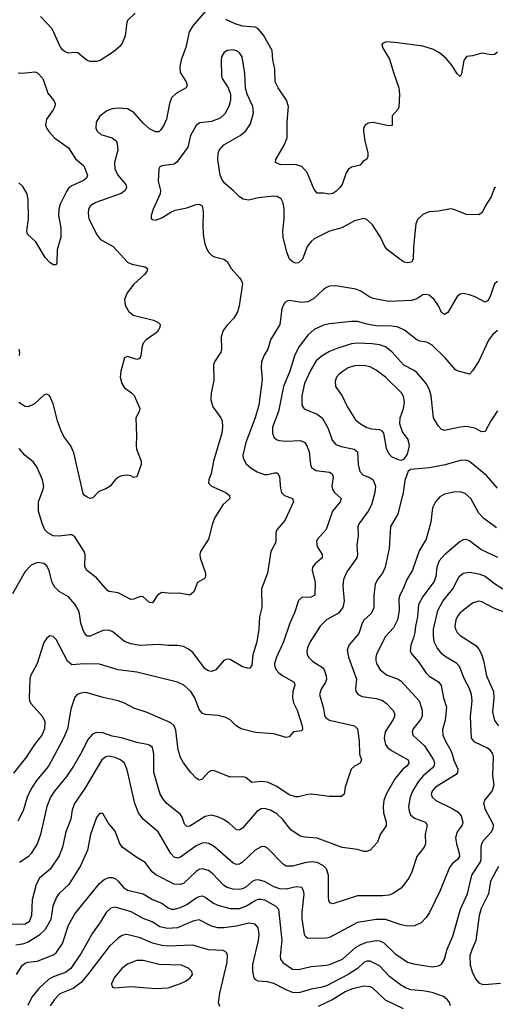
# Model space of a CAD drawing. Header units: inches. Extents: x 501419 to 657765, y 482282 to 547532.
# Tile 141 of 225: x 591335 to 594396, y 508399 to 514729. Entities that reach past the tile are written whole.
import ezdxf

# ---------------------------------------------------------------- set-up
doc = ezdxf.new("R2010")
doc.units = ezdxf.units.IN
doc.header["$MEASUREMENT"] = 0
doc.layers.add('A5590', color=7, linetype='Continuous')
doc.layers.add('A5591', color=7, linetype='Continuous')

msp = doc.modelspace()

# ---------------------------------------------------------------- linework, layer by layer
at = {"layer": 'A5590', "color": 6}
for points, elevation in [([(593979.4, 510000), (593998.9, 509970), (594005, 509950), (594000.7, 509930), (593990, 509917.6), (593931.9, 509868.1), (593898.7, 509830), (593862.9, 509770), (593847.6, 509730), (593838.1, 509670), (593840.9, 509640.9), (593850, 509617.8), (593875.2, 509595.2), (593946.5, 509570), (593957.9, 509550), (593944.3, 509490), (593946.1, 509430), (593937.3, 509410), (593891.3, 509350), (593858, 509250), (593839.6, 509210), (593790, 509145.1), (593734.5, 509110), (593710, 509100), (593670, 509095.6), (593510, 509096.1), (593350, 509045.5), (593331.6, 509051.6), (593325.3, 509065.3), (593321.5, 509090), (593322.8, 509230), (593309, 509269), (593289.6, 509289.6), (593250, 509309.6), (593210, 509314.8), (593170, 509309.4), (593090, 509286.6), (593050, 509287.8), (593030, 509300.4), (592930, 509402.4), (592910, 509412.5), (592890, 509411.8), (592850, 509389.4), (592770, 509312.2), (592750, 509299.7), (592730, 509297.9), (592710, 509306.8), (592590, 509411), (592552.9, 509432.9), (592530, 509437.1), (592510, 509434.3), (592470, 509418.5), (592370, 509345.6), (592350, 509338.5), (592330, 509344), (592307.9, 509367.9), (592227.2, 509507.2), (592130, 509588.4), (592099.7, 509630), (592076, 509690), (592027.1, 509907.1), (592009.4, 509949.4), (591984.5, 509970), (591950, 509986.3), (591905.9, 509994.1), (591889.2, 509990.8), (591864.9, 509970), (591754.7, 509785.3), (591687.4, 509690), (591673.4, 509650), (591663.7, 509590), (591632.1, 509507.9), (591610.5, 509410), (591590, 509354.3), (591532.5, 509267.5), (591463.9, 509210), (591440.9, 509170), (591415.6, 509070), (591412.5, 508970), (591397, 508930), (591370, 508913.5), (591287.5, 508912.5)], 3100), ([(591385.9, 510000), (591379.6, 509990), (591295.9, 509884.1)], 2800), ([(594119.5, 510000), (594130, 509967.5), (594155.1, 509910), (594153.5, 509890), (594143, 509877), (594010, 509794.9), (593988.6, 509770), (593984.1, 509750), (593989.8, 509730), (594012.2, 509710), (594118.6, 509658.6), (594155.6, 509635.6), (594176, 509610), (594186.9, 509570), (594182.3, 509550), (594151.3, 509508.7), (594139.7, 509470), (594145.2, 509430), (594164.1, 509370), (594164.9, 509350), (594153.3, 509330), (594118.5, 509301.5), (594100.9, 509279.1), (594041.4, 509130), (593972.6, 508990), (593950, 508956), (593918.2, 508921.8), (593876.6, 508903.4), (593830, 508901.9), (593790, 508909.7), (593690, 508944.2), (593630, 508944.9), (593510, 508925.2), (593330, 508829.3), (593310, 508823.4), (593190, 508821.5), (593174.4, 508834.4), (593168.3, 508848.3), (593153.1, 508950), (593153.2, 508990), (593166.4, 509106.4), (593162.5, 509130), (593150, 509150), (593114.9, 509154.9), (593050, 509139.7), (593010, 509140.3), (592970, 509153.8), (592910, 509188.6), (592870, 509199.4), (592850, 509196.6), (592832.2, 509187.8), (592790, 509151.8), (592770, 509141.4), (592750, 509137.1), (592710, 509138.5), (592670, 509150), (592650, 509162.1), (592577.8, 509237.8), (592550, 509258.6), (592510, 509268.9), (592490, 509264.6), (592470, 509253.1), (592390, 509176.3), (592370, 509168.3), (592330, 509171.7), (592211.3, 509231.3), (592188.5, 509250), (592143.7, 509310), (592090, 509342.5), (591995.8, 509410), (591977.4, 509437.4), (591950, 509511.2), (591905, 509565), (591870, 509626), (591850, 509626.1), (591830, 509599.5), (591791.2, 509490), (591771.7, 509390), (591727, 509290), (591650.9, 509169.1), (591589.6, 509110.4), (591573.2, 509086.8), (591549.3, 509030.7), (591536.1, 508943.9), (591499.8, 508880.2), (591459.1, 508840.9), (591390, 508799.2), (591353.8, 508786.2), (591310, 508778.5)], 3200), ([(591315.8, 508590), (591352.4, 508647.6), (591370, 508663.7), (591390, 508670.6), (591450, 508676), (591550, 508716.3), (591570, 508730.6), (591610.2, 508790), (591650, 508907.6), (591690, 508980.8), (591850, 509175.4), (591879.5, 509200.5), (591910, 509214.5), (591930, 509214.8), (591950, 509207.8), (591970, 509190.5), (592002.5, 509150), (592030, 509132.9), (592130, 509108.4), (592190, 509073.6), (592250, 509050), (592290, 509019.7), (592310, 509010.8), (592330, 509009.7), (592370, 509020.3), (592410, 509041.2), (592470, 509082.9), (592490, 509092.5), (592510, 509095.5), (592530, 509088.6), (592581.7, 509050), (592610, 509035.3), (592690, 509014.8), (592750, 509015.7), (592790, 509029.6), (592850, 509066.6), (592870, 509073.9), (592890, 509075.5), (592910, 509070), (592982.9, 509030), (593001.1, 509010), (593022.5, 508810), (593011.8, 508710), (593013.4, 508690), (593027.8, 508667.8), (593090, 508625.4), (593130, 508622.1), (593210, 508642.4), (593310, 508650.1), (593330, 508655.3), (593412.4, 508690), (593496.7, 508763.3), (593530, 508784.1), (593570, 508799.4), (593630, 508809.7), (593650, 508807.5), (593676.1, 508796.1), (593750, 508726.6), (593830, 508669.6), (593870, 508658.6), (593990, 508640.8), (594030, 508645.5), (594050, 508657), (594069.8, 508690.2), (594086.9, 508753.1), (594123.2, 508836.8), (594171.1, 509010), (594217.6, 509110), (594244.1, 509230), (594298, 509310), (594305.8, 509330), (594305, 509410), (594308.5, 509430), (594318.7, 509450), (594370, 509504.9), (594383, 509530), (594383.6, 509550), (594376.3, 509570), (594333.5, 509650), (594322.5, 509690), (594328.6, 509711.4), (594375.7, 509770), (594388.3, 509810), (594380.8, 509870), (594384.7, 509990), (594382.2, 510000)], 3300), ([(591558.8, 510000), (591521.3, 509930), (591442.6, 509837.4), (591411.8, 509788.2), (591384.5, 509730), (591357.4, 509642.6), (591324.6, 509575.4)], 2900), ([(591723, 510000), (591681.3, 509930), (591636.3, 509863.7), (591559.4, 509770), (591533.9, 509730), (591511.1, 509670), (591469.5, 509490.5), (591448.7, 509430), (591410, 509368.4), (591390, 509347.7), (591333.5, 509310)], 3000), ([(593781.2, 510000), (593835.5, 509970), (593840.4, 509950), (593826.9, 509930), (593801.2, 509910), (593751.2, 509850), (593693.5, 509750), (593679.3, 509710), (593674.7, 509670), (593677.1, 509630), (593692.9, 509570), (593693.5, 509546.5), (593654.4, 509490), (593637.6, 509442.4), (593590, 509389.9), (593570, 509381.5), (593550, 509380.7), (593510, 509394.6), (593410, 509407.5), (593250, 509466.4), (593170, 509473.5), (593140.8, 509480.8), (593079.8, 509519.8), (593027, 509590), (592990, 509622.9), (592950, 509646.9), (592910, 509657.1), (592890, 509654.6), (592862.2, 509637.8), (592770, 509531.8), (592750, 509519.1), (592730, 509520.9), (592683.2, 509563.2), (592647.3, 509587.3), (592610, 509605), (592570, 509614.9), (592530, 509605.5), (592430, 509544.2), (592410, 509541.6), (592396.8, 509556.8), (592381.3, 509601.3), (592370, 509619.8), (592283, 509690), (592258.2, 509718.2), (592240.2, 509750), (592199.4, 509890), (592199.3, 510000)], 3000), ([(593525, 510000), (593535.6, 509970), (593526.4, 509950), (593490.6, 509930), (593468.9, 509910), (593430, 509794.5), (593422.9, 509750), (593405.9, 509734.1), (593330, 509735.3), (593210, 509749.1), (593190, 509748.8), (593130, 509732.9), (593110, 509732), (593070, 509745), (592990, 509798.8), (592930, 509827.2), (592890, 509830.8), (592830, 509825.5), (592790, 509856.5), (592770, 509861.1), (592690, 509858.6), (592590, 509900.8), (592570, 509901.1), (592550, 509891.6), (592510, 509845.3), (592490, 509840.3), (592470, 509852.5), (592436.5, 509890), (592390, 509950.4), (592370, 509984.7), (592365.4, 510000)], 2900), ([(594415.9, 509284.1), (594364.5, 509190), (594351.3, 509110), (594305.9, 509014.1), (594291.2, 508970), (594271, 508810), (594243.8, 508750), (594232.2, 508710), (594234.4, 508650), (594250, 508600.5), (594270, 508560.4), (594290, 508537.8), (594310, 508527.7), (594325.6, 508525.6), (594430, 508534.7)], 3400), ([(594107.9, 508390), (594101.9, 508410), (594088.8, 508428.8), (594063, 508450), (593990, 508475.5), (593930, 508485.9), (593852.1, 508492.1), (593822.7, 508502.7), (593784.8, 508524.8), (593716.4, 508576.4), (593650, 508647), (593590, 508676.5), (593570, 508676), (593550, 508666.7), (593508.1, 508630), (593450, 508591.2), (593310, 508517.4), (593273.7, 508506.3), (593210, 508495.5), (593131.8, 508471.8), (593090, 508475.7), (593050, 508491.6), (592970, 508533.8), (592930, 508542.5), (592870, 508547.9), (592855.6, 508555.6), (592843.7, 508570), (592834.6, 508610), (592835.8, 508655.8), (592871.9, 508810), (592876.5, 508850), (592869.8, 508889.8), (592850, 508914.2), (592810, 508921), (592730, 508901.3), (592650, 508890.7), (592611.2, 508891.2), (592570, 508900.8), (592490, 508941.2), (592450, 508933.3), (592350, 508889.9), (592287.1, 508887.1), (592237.8, 508897.8), (592188.8, 508928.8), (592129.9, 508949.9), (592052.5, 508992.5), (591950, 509023.6), (591922.6, 509017.4), (591891.7, 508988.3), (591856.5, 508930), (591803.6, 508856.4), (591730, 508726.8), (591663.8, 508630), (591630, 508603.3), (591550, 508576.5), (591521.1, 508558.9), (591459.2, 508500.8), (591414.7, 508445.3), (591388.2, 508391.8)], 3400), ([(592624.1, 508384.1), (592614.6, 508410), (592623.4, 508470), (592670.4, 508670), (592672.2, 508712.2), (592668.1, 508728.1), (592658.2, 508738.2), (592644.1, 508744.1), (592550, 508749.6), (592450, 508779.6), (592290, 508773.1), (592250, 508776.7), (592190, 508791.8), (592110, 508825.3), (592033.7, 508846.3), (592013.2, 508846.8), (591990, 508838.6), (591970, 508824.8), (591910.8, 508770), (591781.1, 508598.9), (591730, 508539.7), (591679.8, 508500.2), (591594.3, 508465.7), (591559.4, 508430), (591531, 508390)], 3500), ([(593804.6, 508370), (593690, 508426.3), (593605.4, 508505.4), (593590, 508512.2), (593550, 508515.4), (593470, 508497.1), (593430, 508479.4), (593349.9, 508430), (593255.1, 508384.9)], 3500)]:
    msp.add_lwpolyline(points, dxfattribs=dict(at, elevation=elevation))
at = {"layer": 'A5590', "color": 6, "elevation": 3600}
msp.add_lwpolyline([(592130, 508681.1), (592090, 508681.1), (592030, 508657.4), (591992.3, 508630), (591943.6, 508570), (591927.1, 508530), (591931, 508511), (591945.8, 508505.9), (592050, 508514.2), (592210, 508501), (592290, 508505.6), (592370, 508532.3), (592407.1, 508550), (592432.9, 508570), (592446.4, 508590), (592442.6, 508610), (592424.7, 508630), (592375.9, 508650), (592234, 508654)], close=True, dxfattribs=at)
at = {"layer": 'A5591', "color": 6}
for points, elevation in [([(592530, 514781.2), (592449.5, 514690), (592426.3, 514650), (592404.1, 514550), (592375.5, 514470), (592365.4, 514425.5), (592368.8, 514388.8), (592405.8, 514330), (592413.3, 514306.7), (592406.6, 514290), (592344.2, 514255.7), (592313.1, 514226.9), (592298.4, 514190), (592279.1, 514090), (592262.4, 514050), (592241.6, 514018.4), (592230, 514008.3), (592210, 514007.6), (592170, 514027.7), (592130, 514064.4), (592070, 514131.7), (592030, 514154.8), (591970, 514160), (591930, 514156.5), (591897, 514143), (591850.7, 514109.3), (591826.7, 514070), (591826.4, 514030), (591836.6, 514010), (591858.3, 513990), (591930.2, 513970.2), (591956.4, 513950), (591963.2, 513930), (591966, 513890), (591946, 513810), (591947.1, 513770), (591967.3, 513730), (592017.4, 513670), (592022.6, 513650), (592015.2, 513630), (591987.6, 513612.4), (591826, 513554), (591800.6, 513539.4), (591789.4, 513530), (591779, 513510), (591775.4, 513484.6), (591779.9, 513450), (591830, 513348.9), (591854.6, 513314.6), (591937.5, 513270), (592030.2, 513170.2), (592057.7, 513157.7), (592140.5, 513140.5), (592157.3, 513130), (592153.3, 513110), (592139, 513090), (592070, 513028.1), (592026.6, 512973.4), (592010.4, 512930), (592013.2, 512893.2), (592034.7, 512854.7), (592064.8, 512830), (592196.5, 512796.5), (592224.1, 512784.1), (592238.7, 512770), (592237.6, 512750), (592219.5, 512720.5), (592149.5, 512670.5), (592130.6, 512650), (592122.6, 512630), (592115.3, 512570), (592108.3, 512551.7), (592090, 512544.8), (592030, 512564), (592010, 512554.6), (591985.8, 512470), (591983, 512430), (591991.9, 512390), (592010, 512362.4), (592055.6, 512330), (592072.4, 512312.4), (592108, 512230), (592103.7, 512210), (592082.9, 512170), (592086.9, 512053.1), (592083.9, 511990), (592086.9, 511966.9), (592118.1, 511890), (592116.8, 511870), (592090.1, 511789.9), (592070, 511786.5), (592050, 511796.5), (592030, 511799.8), (591990, 511795.3), (591971.9, 511788.1), (591950.2, 511769.8), (591917.4, 511730), (591890, 511712.9), (591844.9, 511695.1), (591805.4, 511654.6), (591790, 511649.8), (591770, 511658.6), (591750, 511671.6), (591743.5, 511683.5), (591684.5, 511944.5), (591664.5, 511990), (591619.5, 512050), (591599.7, 512090), (591578.4, 512150), (591550, 512259.8), (591530, 512308.7), (591510, 512322.3), (591490, 512314.6), (591430, 512259.6), (591390, 512240.3), (591370, 512241.5), (591330, 512267.5)], 2500), ([(592078.6, 514770), (592030, 514723.5), (592024.7, 514710), (592014.6, 514625.4), (591997.9, 514582.1), (591981.5, 514558.5), (591938.3, 514521.7), (591852.7, 514467.3), (591830, 514459), (591790, 514458.9), (591770, 514465.5), (591710, 514514.7), (591690, 514518), (591650, 514513.2), (591623.4, 514523.4), (591610, 514535.2), (591596.6, 514556.6), (591543.9, 514670), (591469.2, 514749.2)], 2400), ([(594410, 514519.8), (594390, 514504.8), (594370, 514502.6), (594310, 514512.8), (594250, 514496.8), (594210, 514492.4), (594192.9, 514467.1), (594178.8, 514381.2), (594170, 514362.9), (594150, 514380.9), (594115.4, 514435.4), (594079.1, 514479.1), (594036.6, 514516.6), (593997.6, 514537.6), (593930, 514558.3), (593750, 514582), (593694.2, 514585.7), (593670, 514575.4), (593666.2, 514570), (593669.4, 514550), (593715.6, 514475.6), (593742.2, 514382.2), (593775.3, 514290), (593779.9, 514250), (593774.5, 514165.5), (593768.2, 514151.8), (593732.4, 514110), (593731.8, 514048.2), (593710, 514046.7), (593610, 514066.9), (593576.8, 514063.2), (593557.5, 514050), (593548.7, 514031.3), (593548.1, 514011.9), (593555.6, 513950), (593575.1, 513870), (593575.5, 513850), (593570, 513832.2), (593543.5, 513816.5), (593525.7, 513794.3), (593470, 513780.8), (593452, 513768), (593435.3, 513744.7), (593410.3, 513670), (593396.4, 513650), (593370, 513623.4), (593350, 513611.3), (593330, 513606.7), (593290, 513614.5), (593250, 513613.2), (593230, 513638.1), (593185.5, 513745.5), (593150, 513785.6), (593110, 513798), (593015.4, 513795.4), (592982.5, 513810), (592982.9, 513830), (593038.2, 513921.8), (593056, 513970), (593056.4, 514070), (593064.3, 514170), (593052.3, 514212.3), (592999, 514290), (592979.3, 514330), (592976.2, 514410), (592963.9, 514470), (592959.6, 514530), (592903.5, 514630), (592870.6, 514670), (592850, 514680.1), (592770, 514687.8), (592721.7, 514701.7), (592661.4, 514730)], 2500), ([(594398.8, 513650), (594390, 513647.3), (594370.1, 513590), (594331.6, 513530), (594312.3, 513490), (594290, 513474.7), (594210, 513477.1), (594130, 513508.7), (594107.6, 513512.4), (594030, 513497.6), (593970, 513492.5), (593930, 513477), (593895.1, 513444.9), (593883.6, 513416.4), (593869.3, 513269.3), (593867, 513190), (593856.6, 513170), (593830, 513164.7), (593808.7, 513170), (593790, 513181.8), (593701.1, 513250), (593686, 513270), (593657.2, 513330), (593605.6, 513410), (593570, 513443.9), (593550, 513449.6), (593490, 513435.2), (593409.1, 513390.9), (593330, 513370), (593230, 513320.4), (593210, 513303.7), (593184.5, 513270), (593155.9, 513190), (593130, 513166.4), (593110, 513164.2), (593095.3, 513170), (593072.6, 513190), (593054.2, 513234.2), (593030.7, 513330), (593028.8, 513370), (593037.7, 513450), (593038.1, 513510), (593031.8, 513551.8), (593017.7, 513577.7), (592992.9, 513593), (592970, 513595.2), (592870, 513583.9), (592810, 513568), (592774.5, 513574.5), (592749.8, 513589.8), (592710, 513630.8), (592656.3, 513676.3), (592639.2, 513699.2), (592626.5, 513730), (592610.8, 513830), (592612.3, 513867.7), (592619.8, 513890), (592650, 513923.3), (592754.9, 513985.1), (592790, 514015.2), (592820.6, 514059.4), (592839.2, 514130), (592836.3, 514170), (592799, 514250), (592788.5, 514288.5), (592783.8, 514383.8), (592767.7, 514490), (592750, 514515.1), (592730, 514528.3), (592710, 514534.3), (592670, 514530.2), (592650, 514516.3), (592634.4, 514490), (592631, 514470), (592633.2, 514370), (592637.5, 514350), (592676.8, 514290), (592692.8, 514250), (592692.8, 514210), (592681.9, 514170), (592656.2, 514123.8), (592625.4, 514094.7), (592570, 514074.6), (592493.8, 514066.2), (592471.2, 514048.8), (592435.3, 513984.7), (592418.2, 513910), (592347.6, 513812.4), (592330, 513800.7), (592250.2, 513790), (592237.8, 513782.2), (592230.1, 513769.9), (592226.8, 513690), (592241.4, 513630), (592239.6, 513610), (592193.7, 513510), (592180.6, 513470), (592182.3, 513450), (592190, 513443.9), (592210, 513440.9), (592250, 513454.9), (592308.4, 513491.6), (592336.2, 513503.8), (592410, 513520.2), (592470, 513541.3), (592490, 513543.6), (592510, 513532.3), (592517, 513497), (592514.2, 513394.2), (592518.4, 513330), (592526.8, 513286.8), (592541.3, 513250), (592552.1, 513232.1), (592572.6, 513212.6), (592590, 513203.9), (592648.5, 513188.5), (592670, 513175.1), (592695.3, 513130), (592750.4, 513070), (592763.5, 513050), (592769.8, 513030), (592746.8, 512890), (592736.2, 512850), (592713.2, 512810), (592670, 512765.5), (592645.2, 512730), (592632.3, 512690), (592633.3, 512610), (592629.2, 512590.8), (592588.9, 512530), (592582, 512510), (592584.3, 512410), (592568.3, 512330), (592565.9, 512285.9), (592579.3, 512239.3), (592630.4, 512170), (592637.3, 512150), (592641.4, 512110), (592636.2, 512070), (592583.1, 511890), (592568.6, 511811.4), (592552.5, 511770), (592549.5, 511750), (592569.4, 511730), (592661.2, 511690), (592685.5, 511670), (592687.8, 511650), (592642.5, 511610), (592591.4, 511528.6), (592575.5, 511490), (592551.2, 511388.8), (592498.8, 511310), (592494.9, 511290), (592497.4, 511270), (592530.5, 511170), (592531.2, 511150), (592523.7, 511136.3), (592478.8, 511110), (592456, 511050), (592430.3, 511030), (592362.7, 511042.7), (592310, 511040.8), (592250, 511045.4), (592223.2, 511030), (592190, 510980.5), (592170, 510981.7), (592130, 511018), (592110, 511019.9), (592070, 511003.5), (592050, 511002.1), (591970, 511044.2), (591912.2, 511052.2), (591899.9, 511059.9), (591830, 511140.1), (591765.4, 511190), (591754.3, 511214.3), (591756.7, 511290), (591751.4, 511310), (591690, 511404.5), (591670, 511416.1), (591657.2, 511417.2), (591590, 511408.2), (591550, 511411.7), (591516.7, 511430), (591498.2, 511450), (591480.1, 511490), (591455.7, 511570), (591456.2, 511630), (591487.1, 511710), (591489.9, 511730.1), (591482.4, 511770), (591448.6, 511850), (591424, 511884), (591369.6, 511929.6), (591331.9, 511971.9)], 2600), ([(591326.7, 514386.7), (591354.6, 514385.4), (591433.7, 514393.7), (591450, 514386.3), (591483.6, 514350), (591516, 514256), (591554.7, 514210), (591563, 514190), (591560.9, 514170), (591551.7, 514150), (591508.2, 514090), (591502.5, 514050), (591509.8, 514030), (591522.3, 514010), (591560.4, 513970), (591650, 513904.3), (591694.1, 513834.1), (591748.4, 513788.4), (591771.2, 513730), (591766.3, 513710), (591745.8, 513694.2), (591670, 513660.6), (591652.5, 513647.5), (591636.2, 513623.8), (591596.8, 513543.2), (591587.2, 513510), (591585.1, 513470), (591601.1, 513390), (591600.9, 513330), (591576.4, 513250), (591574.9, 513165.1), (591570, 513152.8), (591550, 513153.7), (591530, 513166.9), (591500, 513200), (591439.8, 513299.8), (591385.2, 513350), (591380.7, 513370), (591391.2, 513448.8), (591390.7, 513570), (591383.8, 513610), (591356.6, 513656.6), (591330, 513679.2)], 2400), ([(594410, 513045.6), (594389.8, 513030), (594365.4, 512954.6), (594350, 512923.4), (594330, 512913.5), (594270, 512945.8), (594230, 512960.6), (594190, 512968), (594170, 512964.8), (594150, 512949.3), (594090, 512846.2), (594070, 512833.5), (594050, 512847.2), (594029.7, 512890), (594001.8, 512930), (593970, 512957), (593950, 512963), (593930, 512959.7), (593890, 512934.5), (593856.6, 512923.4), (593710, 512917.3), (593610, 512936.9), (593581.3, 512950), (593530, 512983.9), (593497.4, 512997.4), (593370, 513017), (593330, 513014.7), (593310, 513007.3), (593290, 512993.9), (593226.7, 512933.3), (593190, 512914.5), (593150, 512910.6), (593070, 512922.7), (593050, 512916.1), (593036.4, 512903.6), (593021.6, 512870), (593010.3, 512770), (592950.1, 512670.1), (592933.1, 512610), (592908.1, 512571.9), (592892.2, 512530), (592889, 512490), (592894.7, 512414.7), (592873.5, 512250), (592850, 512169.9), (592790, 512011.3), (592771.7, 511930), (592774, 511910), (592793.8, 511873.9), (592825.7, 511845.7), (592862.8, 511822.8), (592910, 511804.8), (592930, 511804.4), (592975.1, 511815.1), (592990, 511815.3), (592998.2, 511810), (593006.7, 511790), (593014, 511714), (593020.8, 511690), (593039.9, 511670), (593091.6, 511650), (593097.8, 511630), (593041, 511510), (592990.4, 511450), (592982.6, 511430), (592983.3, 511370), (592950.7, 511309.3), (592930.6, 511170), (592890.4, 511070), (592894.5, 510950), (592878.4, 510890), (592874.1, 510810), (592861.2, 510730), (592834.8, 510645.2), (592830, 510579.8), (592818.5, 510561.5), (592810, 510556.9), (592770, 510568.1), (592690, 510615.9), (592670, 510618.1), (592650, 510609.9), (592598.3, 510550), (592570, 510537.6), (592550, 510542.1), (592530, 510555.3), (592450, 510660.6), (592422.2, 510682.2), (592390, 510698.7), (592350, 510706), (592290, 510705.7), (592230, 510712.2), (592110, 510705.8), (592050, 510715.8), (592010, 510731), (591933.8, 510793.8), (591910, 510804.7), (591870, 510802.5), (591790, 510764.9), (591770, 510766.2), (591750, 510788.8), (591740.9, 510810), (591728.7, 510850), (591721.4, 510910), (591713.2, 510933.2), (591690.9, 510970.9), (591650, 511018), (591590, 511052.5), (591560.7, 511080.7), (591544.4, 511110), (591526.2, 511186.2), (591510, 511218.7), (591490, 511233.7), (591450, 511240.1), (591410, 511222.9), (591370, 511181.5), (591290, 511038.1)], 2700), ([(594410, 512730), (594376.8, 512703.2), (594351.6, 512668.4), (594290, 512534.3), (594250, 512471.2), (594230, 512449.4), (594150, 512471.7), (594138.7, 512478.7), (594074, 512554), (593990, 512636.9), (593955, 512655), (593910, 512662.8), (593890.5, 512670.5), (593812.4, 512732.4), (593770, 512752), (593730, 512759.2), (593630, 512761.1), (593570, 512771.6), (593510, 512789.2), (593470, 512788.7), (593330, 512774), (593290, 512763.9), (593230, 512737), (593190, 512700.3), (593133.1, 512626.9), (593106.3, 512573.7), (593073.1, 512470), (593034, 512370), (593001.1, 512210), (592962.7, 512110), (592961.2, 512070), (592970, 512045), (592987.9, 512030), (593003.9, 512023.9), (593050, 512018.6), (593142.8, 512022.8), (593170, 512011.6), (593185.4, 511985.4), (593197.5, 511950), (593206.2, 511870), (593212.6, 511850), (593240.2, 511830), (593330, 511818.9), (593346.3, 511810), (593351.8, 511790), (593345, 511730), (593348.5, 511710), (593361.1, 511690), (593403.5, 511650), (593398, 511630), (593347.6, 511570), (593308.4, 511451.6), (593250.8, 511390), (593245.3, 511374.7), (593250, 511341.1), (593281.8, 511290), (593280.8, 511270), (593235.8, 511230), (593219.9, 511210), (593217, 511190), (593235.9, 511110), (593234.5, 511030), (593210, 511015.5), (593150, 511013.8), (593130, 510994), (593104.4, 510915.6), (593072.7, 510850), (593033.9, 510730), (592987.1, 510630), (592975.5, 510590), (592977.1, 510570), (592985.1, 510550), (593002.1, 510530), (593029.7, 510509.7), (593100.8, 510470), (593105.6, 510450), (593094, 510410), (593090.4, 510370), (593097.8, 510337.8), (593120.1, 510290), (593152.7, 510190), (593155.5, 510170), (593150, 510157.2), (593096.9, 510150), (593070, 510118.9), (593050, 510114.9), (592970, 510137.9), (592853.2, 510146.8), (592761.4, 510170), (592728.2, 510188.2), (592690, 510228.1), (592662.9, 510243), (592610, 510256.5), (592530, 510262.1), (592510, 510270.6), (592490, 510293.2), (592462.6, 510370), (592437.2, 510410), (592392.5, 510450), (592350, 510470), (592090, 510534.6), (591970, 510549.4), (591850, 510586), (591750, 510587.1), (591670, 510582), (591643.9, 510603.9), (591570, 510743.2), (591550, 510763.9), (591530, 510766.8), (591510, 510753.4), (591490, 510725.4), (591448.3, 510590), (591405.4, 510510), (591399.9, 510490), (591396.1, 510370), (591399.3, 510350), (591410.1, 510330), (591481.7, 510250), (591496.3, 510216.3), (591494.9, 510170), (591477.2, 510130), (591430, 510069.9), (591385.9, 510000)], 2800), ([(594410, 512214.3), (594366.3, 512150), (594330, 512080.4), (594310, 512078.7), (594263.8, 512103.8), (594210, 512113.3), (594170, 512110), (594070, 512087), (594050, 512094.9), (594030, 512116.5), (593999.2, 512170), (593983.9, 512310), (593973, 512350), (593950.4, 512390.4), (593890, 512460.6), (593870, 512475.3), (593807.1, 512507.1), (593730, 512593.6), (593690, 512625.5), (593650, 512638.4), (593604.2, 512644.2), (593510, 512648.9), (593470, 512645.6), (593381.9, 512618.1), (593330, 512596.5), (593276, 512564), (593244.1, 512535.9), (593205.7, 512474.3), (593168.8, 512390), (593150.4, 512310), (593150, 512249.6), (593166.7, 512226.7), (593250, 512193.7), (593281.6, 512170), (593320.6, 512100.6), (593346.6, 512026.6), (593370, 511998), (593403.9, 511983.9), (593486.9, 511966.9), (593510, 511950.3), (593513.9, 511870), (593524.7, 511824.7), (593543.1, 511803.1), (593590, 511783.7), (593609.1, 511770), (593624.1, 511730), (593621.5, 511690), (593599.5, 511610), (593577.2, 511570), (593520.3, 511490), (593511.6, 511470), (593513.6, 511410), (593503.9, 511350), (593509.9, 511290), (593505.2, 511270), (593440.2, 511179.8), (593419.7, 511130), (593414.1, 511090), (593423.4, 510990), (593414.6, 510950), (593387.3, 510912.7), (593310, 510871.7), (593269.8, 510830.2), (593205.5, 510730), (593186.9, 510690), (593183, 510670), (593184.9, 510650), (593194, 510630), (593222.6, 510602.6), (593284, 510564), (593293.8, 510550), (593308.4, 510510), (593309.8, 510490), (593304.1, 510470), (593274.3, 510425.7), (593265.1, 510390), (593288.9, 510310), (593298, 510250), (593310, 510236.1), (593330, 510226.6), (593489.4, 510190), (593509.8, 510169.8), (593520.2, 510090), (593521.5, 510010), (593525, 510000)], 2900), ([(591334.1, 512570), (591337.4, 512590), (591331.2, 512610)], 2500), ([(594410, 511716.7), (594338.8, 511798.7), (594230, 511888.6), (594210, 511896.4), (594170, 511894.2), (594073.1, 511866.9), (593970, 511848), (593850, 511836.7), (593834.4, 511825.6), (593813.5, 511766.5), (593803.8, 511690), (593769.6, 511550.4), (593721, 511470), (593713.9, 511330), (593687.3, 511210), (593670, 511170.3), (593636.8, 511130), (593622.7, 511097.3), (593613.4, 511030), (593615.1, 510944.9), (593594.7, 510910), (593550.5, 510869.5), (593539.7, 510850), (593517.5, 510782.5), (593455.2, 510710), (593442.8, 510677.2), (593450.6, 510630), (593501.9, 510490), (593495.4, 510430), (593498.9, 510410), (593514.4, 510390), (593538.1, 510378.1), (593630, 510364.5), (593670, 510353.1), (593694.6, 510334.6), (593735.8, 510290), (593746.3, 510270), (593747.2, 510250), (593739.3, 510230), (593687.9, 510150), (593681.5, 510110), (593688.9, 510070), (593701.9, 510050), (593726.9, 510030), (593781.2, 510000)], 3000), ([(594402.7, 511462.7), (594321.8, 511521.9), (594290, 511555.6), (594239.1, 511650), (594202.8, 511682.8), (594170, 511693.5), (594130, 511690.7), (594070, 511677.8), (594039.2, 511660.9), (594010.3, 511630), (593992.6, 511590), (593981.5, 511498.5), (593950.3, 511390), (593906.3, 511313.7), (593862.2, 511190), (593826.7, 511130), (593803.8, 511070), (593781.2, 511030), (593774.7, 511005.3), (593778, 510930), (593765.7, 510870), (593740.2, 510819.8), (593690, 510762.6), (593632.3, 510650), (593626.2, 510630), (593626.7, 510610), (593632.4, 510590), (593655.6, 510550), (593696.3, 510516.3), (593770, 510490), (593790, 510477.2), (593906, 510350), (593926, 510290), (593925, 510250), (593914.9, 510230), (593868.1, 510170), (593861.3, 510150), (593865, 510130), (593940.2, 510060.2), (593979.4, 510000)], 3100), ([(594411.5, 511271.5), (594303, 511323), (594230, 511379.2), (594210, 511386.1), (594190, 511384.6), (594170, 511373.7), (594070, 511288.4), (594035, 511250), (594019.1, 511210), (594012.4, 511150), (594002.5, 511117.5), (593930, 511021.7), (593902.6, 510970), (593895.3, 510890), (593882, 510830), (593878.9, 510790), (593870, 510754.8), (593851.3, 510710), (593848.2, 510670), (593857.9, 510650), (593901.7, 510601.7), (593950, 510528.8), (593970, 510508.1), (594031.1, 510471.1), (594048.3, 510448.3), (594063.4, 510370), (594081.3, 510310), (594073.9, 510226.1), (594056.7, 510163.3), (594058.3, 510130), (594074.7, 510090), (594109.8, 510030), (594119.5, 510000)], 3200), ([(594382.2, 510000), (594379.7, 510010), (594365.4, 510030), (594345.4, 510045.3), (594264.2, 510084.2), (594243.5, 510110), (594236.1, 510250), (594248, 510350), (594242.7, 510390), (594229, 510430), (594197.5, 510490), (594165.3, 510570), (594148.1, 510590), (594079, 510630), (594054.3, 510650), (594022.4, 510690), (594002.8, 510730), (593997.3, 510770), (593998.8, 510810), (594025.7, 510930), (594058.7, 510990), (594122.2, 511070), (594163.3, 511150), (594190, 511170.9), (594230, 511176.7), (594290, 511165.8), (594330, 511151.3), (594390, 511103.5), (594443.8, 511070)], 3300), ([(594486.1, 510906.1), (594390, 510943.5), (594310, 510987), (594289.4, 510990.6), (594250, 510977.3), (594170, 510914.9), (594150.8, 510890), (594141.9, 510870), (594135.5, 510830), (594139.7, 510810), (594150.5, 510790), (594170, 510768.9), (594270, 510706.4), (594290, 510681.7), (594306.3, 510650), (594319.2, 510610), (594338.4, 510510), (594383.3, 510410), (594386.1, 510370), (594378.8, 510278.8), (594390, 510222.9), (594416.8, 510190)], 3400), ([(592365.4, 510000), (592354.9, 510034.9), (592341.2, 510161.2), (592328.9, 510188.9), (592308.5, 510208.5), (592155.3, 510275.3), (592070, 510303.8), (592010, 510334.6), (591970, 510349.1), (591871.6, 510371.6), (591770, 510401.6), (591750, 510402.9), (591722.6, 510397.4), (591705.8, 510390), (591690, 510374.2), (591664.1, 510295.9), (591643.2, 510170), (591617.7, 510110), (591558.8, 510000)], 2900), ([(592199.3, 510000), (592199.3, 510010), (592189.1, 510050), (592170, 510065.4), (592156.5, 510070), (592090, 510082.4), (591990, 510111.6), (591930, 510123.3), (591870, 510143.7), (591830, 510146.9), (591804.9, 510135.1), (591775.6, 510104.4), (591729.3, 510010.7), (591723, 510000)], 3000)]:
    msp.add_lwpolyline(points, dxfattribs=dict(at, elevation=elevation))
at = {"layer": 'A5591', "color": 6, "elevation": 3000}
msp.add_lwpolyline([(593550, 512505.1), (593490, 512502.8), (593450, 512490.2), (593416.1, 512470), (593391.1, 512450), (593375, 512430), (593365, 512405), (593367.4, 512370), (593411.3, 512311.3), (593442.2, 512242.2), (593496.9, 512156.9), (593528.6, 512130), (593570, 512107.7), (593598.8, 512098.8), (593650, 512094.9), (593666.2, 512086.2), (593675.5, 512070), (593694.5, 511974.5), (593710, 511938.5), (593730, 511919.5), (593770, 511900.7), (593790, 511897.1), (593810, 511904), (593830, 511935.4), (593843.5, 511990), (593835, 512030), (593799.7, 512079.7), (593782, 512130), (593784.4, 512170), (593805, 512230), (593811.6, 512270), (593805.7, 512305.7), (593792, 512330), (593689.5, 512430), (593630, 512475.7), (593590, 512496.7)], close=True, dxfattribs=at)

doc.saveas('drawing.dxf')
